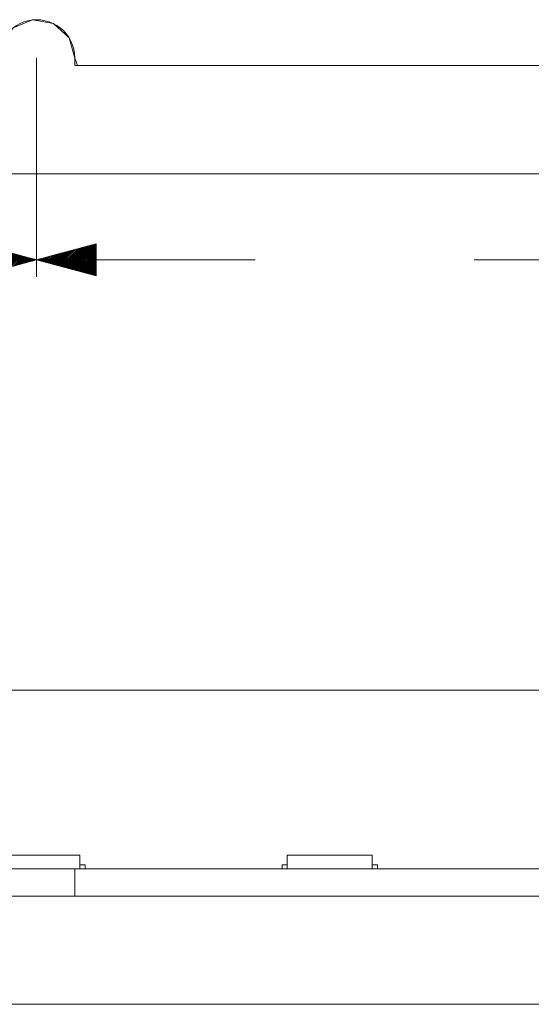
# Model space of a CAD drawing. Header units: inches. Extents: x 511 to 849, y 252 to 484.
# Tile 84 of 235: x 669 to 699, y 381 to 439. Entities that reach past the tile are written whole.
import ezdxf

# ---------------------------------------------------------------- set-up
doc = ezdxf.new("R2010")
doc.units = ezdxf.units.IN
doc.header["$MEASUREMENT"] = 0
for name, pattern in [('AI-Linetype-11', [25.719999, 12.86, -12.86]), ('AI-Linetype-13', [25.719999, 12.86, -12.86]), ('AI-Linetype-8', [25.719999, 12.86, -12.86]), ('AI-Linetype-9', [25.719999, 12.86, -12.86])]:
    doc.linetypes.add(name, pattern=pattern)
doc.layers.add('1', color=7, linetype='Continuous')
doc.layers.add('Top', color=7, linetype='Continuous')

# ---------------------------------------------------------------- blocks, each defined once
blk = doc.blocks.new('block 5')
at = {"layer": '1', "color": 8, "lineweight": 18, "true_color": 0x808080}
blk.add_lwpolyline([(517.869, 430.236), (805.569, 430.236)], dxfattribs=at)
blk = doc.blocks.new('block 11')
at = {"layer": '1', "color": 8, "lineweight": 18, "true_color": 0x808080}
blk.add_lwpolyline([(805.569, 399.908), (517.869, 399.908)], dxfattribs=at)
blk = doc.blocks.new('block 13')
at = {"layer": '1', "color": 8, "lineweight": 18, "true_color": 0x808080}
blk.add_lwpolyline([(517.869, 381.458), (805.569, 381.458)], dxfattribs=at)
blk = doc.blocks.new('block 1198')
at = {"layer": '1', "color": 18, "lineweight": 13, "true_color": 0x4c0000}
blk.add_lwpolyline([(774.34, 436.586), (672.557, 436.586)], dxfattribs=at)
blk = doc.blocks.new('block 1201')
at = {"layer": '1', "color": 18, "lineweight": 13, "true_color": 0x4c0000}
blk.add_lwpolyline([(672.557, 437.035), (672.557, 436.586)], dxfattribs=at)
blk = doc.blocks.new('block 1214')
at = {"layer": '1', "color": 18, "lineweight": 13, "true_color": 0x4c0000}
blk.add_lwpolyline([(774.34, 436.586), (672.557, 436.586)], dxfattribs=at)
blk = doc.blocks.new('block 1217')
at = {"layer": '1', "color": 18, "lineweight": 13, "true_color": 0x4c0000}
blk.add_lwpolyline([(672.557, 437.035), (672.557, 436.586)], dxfattribs=at)
blk = doc.blocks.new('block 1551')
at = {"layer": '1', "color": 155, "lineweight": 18, "true_color": 0x4c7299}
blk.add_lwpolyline([(685.045, 390.208), (690.045, 390.208)], dxfattribs=at)
blk = doc.blocks.new('block 1552')
at = {"layer": '1', "color": 155, "lineweight": 18, "true_color": 0x4c7299}
blk.add_lwpolyline([(684.745, 389.658), (685.045, 389.658)], dxfattribs=at)
blk = doc.blocks.new('block 1553')
at = {"layer": '1', "color": 155, "lineweight": 18, "true_color": 0x4c7299}
blk.add_lwpolyline([(690.345, 389.658), (690.045, 389.658)], dxfattribs=at)
blk = doc.blocks.new('block 1718')
at = {"layer": '1', "color": 155, "lineweight": 18, "true_color": 0x4c7299}
blk.add_lwpolyline([(667.858, 390.208), (672.858, 390.208)], dxfattribs=at)
blk = doc.blocks.new('block 1720')
at = {"layer": '1', "color": 155, "lineweight": 18, "true_color": 0x4c7299}
blk.add_lwpolyline([(673.158, 389.658), (672.858, 389.658)], dxfattribs=at)
blk = doc.blocks.new('block 1737')
at = {"layer": '1', "color": 155, "lineweight": 18, "true_color": 0x4c7299}
blk.add_lwpolyline([(690.045, 390.208), (690.045, 389.408)], dxfattribs=at)
blk = doc.blocks.new('block 1738')
at = {"layer": '1', "color": 155, "lineweight": 18, "true_color": 0x4c7299}
blk.add_lwpolyline([(685.045, 390.208), (685.045, 389.408)], dxfattribs=at)
blk = doc.blocks.new('block 1739')
at = {"layer": '1', "color": 155, "lineweight": 18, "true_color": 0x4c7299}
blk.add_lwpolyline([(690.345, 389.658), (690.345, 389.408)], dxfattribs=at)
blk = doc.blocks.new('block 1740')
at = {"layer": '1', "color": 155, "lineweight": 18, "true_color": 0x4c7299}
blk.add_lwpolyline([(684.745, 389.658), (684.745, 389.408)], dxfattribs=at)
blk = doc.blocks.new('block 1817')
at = {"layer": '1', "color": 155, "lineweight": 18, "true_color": 0x4c7299}
blk.add_lwpolyline([(672.557, 387.808), (672.557, 389.408)], dxfattribs=at)
blk = doc.blocks.new('block 1866')
at = {"layer": '1', "color": 155, "lineweight": 18, "true_color": 0x4c7299}
blk.add_lwpolyline([(672.858, 390.208), (672.858, 389.408)], dxfattribs=at)
blk = doc.blocks.new('block 1869')
at = {"layer": '1', "color": 155, "lineweight": 18, "true_color": 0x4c7299}
blk.add_lwpolyline([(673.158, 389.658), (673.158, 389.408)], dxfattribs=at)
blk = doc.blocks.new('block 1880')
at = {"layer": '1', "color": 18, "lineweight": 13, "true_color": 0x4c0000}
blk.add_lwpolyline([(774.34, 389.408), (672.557, 389.408)], dxfattribs=at)
blk = doc.blocks.new('block 1886')
at = {"layer": '1', "color": 18, "lineweight": 13, "true_color": 0x4c0000}
blk.add_lwpolyline([(690.099, 389.408), (687.039, 389.408)], dxfattribs=at)
blk = doc.blocks.new('block 1890')
at = {"layer": '1', "color": 18, "lineweight": 13, "true_color": 0x4c0000}
blk.add_lwpolyline([(672.912, 389.408), (669.851, 389.408)], dxfattribs=at)
blk = doc.blocks.new('block 1891')
at = {"layer": '1', "color": 18, "lineweight": 13, "true_color": 0x4c0000}
blk.add_lwpolyline([(672.912, 389.408), (669.851, 389.408)], dxfattribs=at)
blk = doc.blocks.new('block 1895')
at = {"layer": '1', "color": 18, "lineweight": 13, "true_color": 0x4c0000}
blk.add_lwpolyline([(774.34, 389.408), (672.557, 389.408)], dxfattribs=at)
blk = doc.blocks.new('block 1901')
at = {"layer": '1', "color": 18, "lineweight": 13, "true_color": 0x4c0000}
blk.add_lwpolyline([(690.099, 389.408), (687.039, 389.408)], dxfattribs=at)
blk = doc.blocks.new('block 1936')
at = {"layer": '1', "color": 18, "lineweight": 13, "true_color": 0x4c0000}
blk.add_lwpolyline([(672.557, 389.408), (785.678, 389.408)], dxfattribs=at)
blk = doc.blocks.new('block 1944')
at = {"layer": '1', "color": 18, "lineweight": 13, "true_color": 0x4c0000}
blk.add_lwpolyline([(690.099, 389.408), (687.039, 389.408)], dxfattribs=at)
blk = doc.blocks.new('block 1945')
at = {"layer": '1', "color": 18, "lineweight": 13, "true_color": 0x4c0000}
blk.add_lwpolyline([(684.039, 389.408), (684.439, 389.408)], dxfattribs=at)
blk = doc.blocks.new('block 1952')
at = {"layer": '1', "color": 18, "lineweight": 13, "true_color": 0x4c0000}
blk.add_lwpolyline([(672.912, 389.408), (669.851, 389.408)], dxfattribs=at)
blk = doc.blocks.new('block 1960')
at = {"layer": '1', "color": 18, "lineweight": 13, "true_color": 0x4c0000}
blk.add_lwpolyline([(690.099, 389.408), (687.039, 389.408)], dxfattribs=at)
blk = doc.blocks.new('block 1966')
at = {"layer": '1', "color": 18, "lineweight": 13, "true_color": 0x4c0000}
blk.add_lwpolyline([(672.557, 389.408), (785.678, 389.408)], dxfattribs=at)
blk = doc.blocks.new('block 1967')
at = {"layer": '1', "color": 18, "lineweight": 13, "true_color": 0x4c0000}
blk.add_lwpolyline([(672.912, 389.408), (669.851, 389.408)], dxfattribs=at)
blk = doc.blocks.new('block 1971')
at = {"layer": '1', "color": 18, "lineweight": 13, "true_color": 0x4c0000}
blk.add_lwpolyline([(684.039, 389.408), (684.439, 389.408)], dxfattribs=at)
blk = doc.blocks.new('block 3712')
at = {"layer": '1', "color": 193, "linetype": 'AI-Linetype-8', "lineweight": 18, "true_color": 0x9966cc}
blk.add_lwpolyline([(552.685, 425.186), (670.307, 425.186)], dxfattribs=at)
blk = doc.blocks.new('block 3713')
at = {"layer": '1', "color": 193, "linetype": 'AI-Linetype-9', "lineweight": 18, "true_color": 0x9966cc}
blk.add_lwpolyline([(670.307, 437.035), (670.307, 423.186)], dxfattribs=at)
blk = doc.blocks.new('block 3715')
at = {"layer": '1', "color": 193, "linetype": 'AI-Linetype-11', "lineweight": 18, "true_color": 0x9966cc}
blk.add_lwpolyline([(670.307, 425.186), (776.59, 425.186)], dxfattribs=at)
blk = doc.blocks.new('block 3717')
at = {"layer": '1', "color": 193, "linetype": 'AI-Linetype-13', "lineweight": 18, "true_color": 0x9966cc}
blk.add_lwpolyline([(670.307, 437.035), (670.307, 423.186)], dxfattribs=at)
blk = doc.blocks.new('block 4247')
at = {"layer": '1', "color": 155, "lineweight": 18, "true_color": 0x4c7299}
blk.add_lwpolyline([(672.557, 436.586), (672.557, 437.064), (672.54, 437.306), (672.497, 437.551), (672.425, 437.793), (672.326, 438.028), (672.2, 438.25), (672.05, 438.457), (671.88, 438.644), (671.692, 438.808), (671.492, 438.947), (671.281, 439.063), (671.053, 439.157), (670.813, 439.227), (670.562, 439.27), (670.307, 439.285), (670.051, 439.27), (669.801, 439.227), (669.56, 439.157), (669.333, 439.063), (669.122, 438.947), (668.922, 438.808), (668.734, 438.644), (668.563, 438.457), (668.414, 438.25), (668.288, 438.028), (668.188, 437.793), (668.117, 437.551), (668.073, 437.306), (668.057, 437.064), (668.057, 436.586)], dxfattribs=at)
blk = doc.blocks.new('block 4248')
at = {"layer": '1', "color": 155, "lineweight": 18, "true_color": 0x4c7299}
blk.add_lwpolyline([(774.34, 436.586), (672.557, 436.586)], dxfattribs=at)
blk = doc.blocks.new('block 4270')
at = {"layer": '1', "color": 18, "lineweight": 13, "true_color": 0x4c0000}
blk.add_lwpolyline([(741.703, 436.586), (703.306, 436.586), (684.108, 436.586), (674.509, 436.586), (673.309, 436.586), (672.709, 436.586), (672.557, 437.034), (672.214, 438.228), (671.299, 439.054), (670.067, 439.272), (668.93, 438.814), (668.19, 437.798), (668.057, 436.586)], dxfattribs=at)
blk = doc.blocks.new('block 4448')
at = {"layer": '1', "color": 18, "lineweight": 13, "true_color": 0x4c0000}
blk.add_lwpolyline([(741.703, 436.586), (703.306, 436.586), (684.108, 436.586), (674.509, 436.586), (673.309, 436.586), (672.709, 436.586), (672.557, 437.034), (672.214, 438.228), (671.299, 439.054), (670.067, 439.272), (668.93, 438.814), (668.19, 437.798), (668.057, 436.586)], dxfattribs=at)
blk = doc.blocks.new('block 5154')
at = {"layer": '1', "color": 155, "lineweight": 18, "true_color": 0x4c7299}
blk.add_lwpolyline([(672.557, 389.408), (672.557, 389.408), (672.545, 389.408), (672.509, 389.408), (672.448, 389.408), (672.362, 389.408), (672.253, 389.408), (672.121, 389.408), (671.97, 389.408), (671.802, 389.408), (671.621, 389.408), (671.43, 389.408), (671.227, 389.408), (671.011, 389.408), (670.783, 389.408), (670.307, 389.408), (669.831, 389.408), (669.603, 389.408), (669.386, 389.408), (669.184, 389.408), (668.993, 389.408), (668.811, 389.408), (668.643, 389.408), (668.492, 389.408), (668.361, 389.408), (668.251, 389.408), (668.166, 389.408), (668.105, 389.408), (668.069, 389.408), (668.057, 389.408), (668.057, 389.408)], dxfattribs=at)
blk = doc.blocks.new('block 5155')
at = {"layer": '1', "color": 155, "lineweight": 18, "true_color": 0x4c7299}
blk.add_lwpolyline([(774.34, 389.408), (672.557, 389.408)], dxfattribs=at)
blk = doc.blocks.new('block 5164')
at = {"layer": '1', "color": 155, "lineweight": 18, "true_color": 0x4c7299}
blk.add_lwpolyline([(672.557, 387.808), (672.557, 387.808), (672.545, 387.808), (672.509, 387.808), (672.448, 387.808), (672.362, 387.808), (672.253, 387.808), (672.121, 387.808), (671.97, 387.808), (671.802, 387.808), (671.621, 387.808), (671.43, 387.808), (671.227, 387.808), (671.011, 387.808), (670.783, 387.808), (670.307, 387.808), (669.831, 387.808), (669.603, 387.808), (669.386, 387.808), (669.184, 387.808), (668.993, 387.808), (668.811, 387.808), (668.643, 387.808), (668.492, 387.808), (668.361, 387.808), (668.251, 387.808), (668.166, 387.808), (668.105, 387.808), (668.069, 387.808), (668.057, 387.808), (668.057, 387.808)], dxfattribs=at)
blk = doc.blocks.new('block 5165')
at = {"layer": '1', "color": 155, "lineweight": 18, "true_color": 0x4c7299}
blk.add_lwpolyline([(774.34, 387.808), (672.557, 387.808)], dxfattribs=at)
blk = doc.blocks.new('block 5172')
at = {"layer": '1', "color": 18, "lineweight": 13, "true_color": 0x4c0000}
for points in [[(621.711, 389.408), (640.909, 389.408), (650.508, 389.408), (655.308, 389.408), (656.508, 389.408), (656.786, 389.408), (658.505, 389.408), (660.745, 389.408), (661.754, 389.408), (666.554, 389.408), (667.754, 389.408), (668.103, 389.408), (669.748, 389.408), (672.022, 389.408), (673, 389.408), (692.199, 389.408), (730.596, 389.408)], [(741.703, 389.408), (703.306, 389.408), (684.108, 389.408), (674.509, 389.408), (673.309, 389.408), (672.557, 389.408), (672.214, 389.408), (671.299, 389.408), (668.93, 389.408), (668.19, 389.408), (668.057, 389.408)]]:
    blk.add_lwpolyline(points, dxfattribs=at)
blk = doc.blocks.new('block 5191')
at = {"layer": '1', "color": 18, "lineweight": 13, "true_color": 0x4c0000}
blk.add_lwpolyline([(682.849, 389.408), (682.85, 389.408), (682.854, 389.408), (682.86, 389.408), (682.868, 389.408), (682.879, 389.408), (682.891, 389.408), (682.906, 389.408), (682.923, 389.408), (682.941, 389.408), (682.961, 389.408), (682.981, 389.408), (683.003, 389.408), (683.025, 389.408), (683.049, 389.408), (683.099, 389.408), (683.149, 389.408), (683.173, 389.408), (683.196, 389.408), (683.217, 389.408), (683.238, 389.408), (683.257, 389.408), (683.275, 389.408), (683.292, 389.408), (683.307, 389.408), (683.32, 389.408), (683.331, 389.408), (683.339, 389.408), (683.345, 389.408), (683.348, 389.408), (683.349, 389.408), (683.348, 389.408), (683.345, 389.408), (683.339, 389.408), (683.331, 389.408), (683.32, 389.408), (683.307, 389.408), (683.292, 389.408), (683.275, 389.408), (683.257, 389.408), (683.238, 389.408), (683.217, 389.408), (683.196, 389.408), (683.173, 389.408), (683.149, 389.408), (683.099, 389.408), (683.049, 389.408), (683.025, 389.408), (683.003, 389.408), (682.981, 389.408), (682.961, 389.408), (682.941, 389.408), (682.923, 389.408), (682.906, 389.408), (682.891, 389.408), (682.879, 389.408), (682.868, 389.408), (682.86, 389.408), (682.854, 389.408), (682.85, 389.408), (682.849, 389.408)], dxfattribs=at)
blk = doc.blocks.new('block 5192')
at = {"layer": '1', "color": 18, "lineweight": 13, "true_color": 0x4c0000}
blk.add_lwpolyline([(691.649, 389.408), (691.65, 389.408), (691.654, 389.408), (691.66, 389.408), (691.668, 389.408), (691.679, 389.408), (691.691, 389.408), (691.706, 389.408), (691.723, 389.408), (691.741, 389.408), (691.761, 389.408), (691.781, 389.408), (691.803, 389.408), (691.825, 389.408), (691.849, 389.408), (691.899, 389.408), (691.949, 389.408), (691.973, 389.408), (691.996, 389.408), (692.017, 389.408), (692.038, 389.408), (692.057, 389.408), (692.075, 389.408), (692.092, 389.408), (692.107, 389.408), (692.12, 389.408), (692.131, 389.408), (692.139, 389.408), (692.145, 389.408), (692.148, 389.408), (692.149, 389.408), (692.148, 389.408), (692.145, 389.408), (692.139, 389.408), (692.131, 389.408), (692.12, 389.408), (692.107, 389.408), (692.092, 389.408), (692.075, 389.408), (692.057, 389.408), (692.038, 389.408), (692.017, 389.408), (691.996, 389.408), (691.973, 389.408), (691.949, 389.408), (691.899, 389.408), (691.849, 389.408), (691.825, 389.408), (691.803, 389.408), (691.781, 389.408), (691.761, 389.408), (691.741, 389.408), (691.723, 389.408), (691.706, 389.408), (691.691, 389.408), (691.679, 389.408), (691.668, 389.408), (691.66, 389.408), (691.654, 389.408), (691.65, 389.408), (691.649, 389.408)], dxfattribs=at)
blk = doc.blocks.new('block 5193')
at = {"layer": '1', "color": 18, "lineweight": 13, "true_color": 0x4c0000}
blk.add_open_spline([(690.399, 389.408), (690.222, 389.408), (690.046, 389.408), (689.869, 389.408), (689.833, 389.408), (689.798, 389.408), (689.762, 389.408), (688.854, 389.408), (687.947, 389.408), (687.039, 389.408), (686.942, 389.408), (686.846, 389.408), (686.749, 389.408), (686.846, 389.408), (686.942, 389.408), (687.039, 389.408), (687.947, 389.408), (688.854, 389.408), (689.762, 389.408), (689.798, 389.408), (689.833, 389.408), (689.869, 389.408), (690.046, 389.408), (690.222, 389.408), (690.399, 389.408), (690.199, 389.408), (689.999, 389.408), (689.799, 389.408), (689.999, 389.408), (690.199, 389.408), (690.399, 389.408)], degree=3, knots=[0, 0, 0, 0, 1, 1, 1, 2, 2, 2, 3, 3, 3, 4, 4, 4, 5, 5, 5, 6, 6, 6, 7, 7, 7, 8, 8, 8, 9, 9, 9, 10, 10, 10, 10], dxfattribs=at)
blk = doc.blocks.new('block 5194')
at = {"layer": '1', "color": 18, "lineweight": 13, "true_color": 0x4c0000}
blk.add_open_spline([(690.399, 389.408), (690.222, 389.408), (690.046, 389.408), (689.869, 389.408), (689.833, 389.408), (689.798, 389.408), (689.762, 389.408), (688.854, 389.408), (687.947, 389.408), (687.039, 389.408), (686.942, 389.408), (686.846, 389.408), (686.749, 389.408), (686.846, 389.408), (686.942, 389.408), (687.039, 389.408), (687.947, 389.408), (688.854, 389.408), (689.762, 389.408), (689.798, 389.408), (689.833, 389.408), (689.869, 389.408), (690.046, 389.408), (690.222, 389.408), (690.399, 389.408), (690.199, 389.408), (689.999, 389.408), (689.799, 389.408), (689.999, 389.408), (690.199, 389.408), (690.399, 389.408)], degree=3, knots=[0, 0, 0, 0, 1, 1, 1, 2, 2, 2, 3, 3, 3, 4, 4, 4, 5, 5, 5, 6, 6, 6, 7, 7, 7, 8, 8, 8, 9, 9, 9, 10, 10, 10, 10], dxfattribs=at)
blk = doc.blocks.new('block 5195')
at = {"layer": '1', "color": 18, "lineweight": 13, "true_color": 0x4c0000}
blk.add_open_spline([(685.96, 389.408), (686.056, 389.408), (686.153, 389.408), (686.249, 389.408), (686.153, 389.408), (686.056, 389.408), (685.96, 389.408), (685.719, 389.408), (685.478, 389.408), (685.237, 389.408), (685.201, 389.408), (685.165, 389.408), (685.129, 389.408), (684.953, 389.408), (684.776, 389.408), (684.599, 389.408), (684.799, 389.408), (684.999, 389.408), (685.199, 389.408), (684.999, 389.408), (684.799, 389.408), (684.599, 389.408), (684.776, 389.408), (684.953, 389.408), (685.129, 389.408), (685.165, 389.408), (685.201, 389.408), (685.237, 389.408), (685.478, 389.408), (685.719, 389.408), (685.96, 389.408)], degree=3, knots=[0, 0, 0, 0, 1, 1, 1, 2, 2, 2, 3, 3, 3, 4, 4, 4, 5, 5, 5, 6, 6, 6, 7, 7, 7, 8, 8, 8, 9, 9, 9, 10, 10, 10, 10], dxfattribs=at)
blk = doc.blocks.new('block 5196')
at = {"layer": '1', "color": 18, "lineweight": 13, "true_color": 0x4c0000}
blk.add_open_spline([(685.96, 389.408), (686.056, 389.408), (686.153, 389.408), (686.249, 389.408), (686.153, 389.408), (686.056, 389.408), (685.96, 389.408), (685.719, 389.408), (685.478, 389.408), (685.237, 389.408), (685.201, 389.408), (685.165, 389.408), (685.129, 389.408), (684.953, 389.408), (684.776, 389.408), (684.599, 389.408), (684.799, 389.408), (684.999, 389.408), (685.199, 389.408), (684.999, 389.408), (684.799, 389.408), (684.599, 389.408), (684.776, 389.408), (684.953, 389.408), (685.129, 389.408), (685.165, 389.408), (685.201, 389.408), (685.237, 389.408), (685.478, 389.408), (685.719, 389.408), (685.96, 389.408)], degree=3, knots=[0, 0, 0, 0, 1, 1, 1, 2, 2, 2, 3, 3, 3, 4, 4, 4, 5, 5, 5, 6, 6, 6, 7, 7, 7, 8, 8, 8, 9, 9, 9, 10, 10, 10, 10], dxfattribs=at)
blk = doc.blocks.new('block 5240')
at = {"layer": '1', "color": 18, "lineweight": 13, "true_color": 0x4c0000}
blk.add_lwpolyline([(674.462, 389.408), (674.463, 389.408), (674.466, 389.408), (674.472, 389.408), (674.48, 389.408), (674.491, 389.408), (674.504, 389.408), (674.519, 389.408), (674.536, 389.408), (674.554, 389.408), (674.573, 389.408), (674.594, 389.408), (674.615, 389.408), (674.638, 389.408), (674.662, 389.408), (674.712, 389.408), (674.762, 389.408), (674.786, 389.408), (674.808, 389.408), (674.83, 389.408), (674.85, 389.408), (674.87, 389.408), (674.888, 389.408), (674.905, 389.408), (674.92, 389.408), (674.932, 389.408), (674.943, 389.408), (674.951, 389.408), (674.957, 389.408), (674.961, 389.408), (674.962, 389.408), (674.961, 389.408), (674.957, 389.408), (674.951, 389.408), (674.943, 389.408), (674.932, 389.408), (674.92, 389.408), (674.905, 389.408), (674.888, 389.408), (674.87, 389.408), (674.85, 389.408), (674.83, 389.408), (674.808, 389.408), (674.786, 389.408), (674.762, 389.408), (674.712, 389.408), (674.662, 389.408), (674.638, 389.408), (674.615, 389.408), (674.594, 389.408), (674.573, 389.408), (674.554, 389.408), (674.536, 389.408), (674.519, 389.408), (674.504, 389.408), (674.491, 389.408), (674.48, 389.408), (674.472, 389.408), (674.466, 389.408), (674.463, 389.408), (674.462, 389.408)], dxfattribs=at)
blk = doc.blocks.new('block 5241')
at = {"layer": '1', "color": 18, "lineweight": 13, "true_color": 0x4c0000}
blk.add_open_spline([(673.212, 389.408), (673.035, 389.408), (672.858, 389.408), (672.682, 389.408), (672.646, 389.408), (672.61, 389.408), (672.574, 389.408), (671.667, 389.408), (670.759, 389.408), (669.851, 389.408), (669.755, 389.408), (669.658, 389.408), (669.562, 389.408), (669.658, 389.408), (669.755, 389.408), (669.851, 389.408), (670.759, 389.408), (671.667, 389.408), (672.574, 389.408), (672.61, 389.408), (672.646, 389.408), (672.682, 389.408), (672.858, 389.408), (673.035, 389.408), (673.212, 389.408), (673.012, 389.408), (672.812, 389.408), (672.612, 389.408), (672.812, 389.408), (673.012, 389.408), (673.212, 389.408)], degree=3, knots=[0, 0, 0, 0, 1, 1, 1, 2, 2, 2, 3, 3, 3, 4, 4, 4, 5, 5, 5, 6, 6, 6, 7, 7, 7, 8, 8, 8, 9, 9, 9, 10, 10, 10, 10], dxfattribs=at)
blk = doc.blocks.new('block 5242')
at = {"layer": '1', "color": 18, "lineweight": 13, "true_color": 0x4c0000}
blk.add_open_spline([(673.212, 389.408), (673.035, 389.408), (672.858, 389.408), (672.682, 389.408), (672.646, 389.408), (672.61, 389.408), (672.574, 389.408), (671.667, 389.408), (670.759, 389.408), (669.851, 389.408), (669.755, 389.408), (669.658, 389.408), (669.562, 389.408), (669.658, 389.408), (669.755, 389.408), (669.851, 389.408), (670.759, 389.408), (671.667, 389.408), (672.574, 389.408), (672.61, 389.408), (672.646, 389.408), (672.682, 389.408), (672.858, 389.408), (673.035, 389.408), (673.212, 389.408), (673.012, 389.408), (672.812, 389.408), (672.612, 389.408), (672.812, 389.408), (673.012, 389.408), (673.212, 389.408)], degree=3, knots=[0, 0, 0, 0, 1, 1, 1, 2, 2, 2, 3, 3, 3, 4, 4, 4, 5, 5, 5, 6, 6, 6, 7, 7, 7, 8, 8, 8, 9, 9, 9, 10, 10, 10, 10], dxfattribs=at)
blk = doc.blocks.new('block 5278')
at = {"layer": '1', "color": 18, "lineweight": 13, "true_color": 0x4c0000}
blk.add_lwpolyline([(674.462, 389.408), (674.463, 389.408), (674.466, 389.408), (674.472, 389.408), (674.48, 389.408), (674.491, 389.408), (674.504, 389.408), (674.519, 389.408), (674.536, 389.408), (674.554, 389.408), (674.573, 389.408), (674.594, 389.408), (674.615, 389.408), (674.638, 389.408), (674.662, 389.408), (674.712, 389.408), (674.762, 389.408), (674.786, 389.408), (674.808, 389.408), (674.83, 389.408), (674.85, 389.408), (674.87, 389.408), (674.888, 389.408), (674.905, 389.408), (674.92, 389.408), (674.932, 389.408), (674.943, 389.408), (674.951, 389.408), (674.957, 389.408), (674.961, 389.408), (674.962, 389.408), (674.961, 389.408), (674.957, 389.408), (674.951, 389.408), (674.943, 389.408), (674.932, 389.408), (674.92, 389.408), (674.905, 389.408), (674.888, 389.408), (674.87, 389.408), (674.85, 389.408), (674.83, 389.408), (674.808, 389.408), (674.786, 389.408), (674.762, 389.408), (674.712, 389.408), (674.662, 389.408), (674.638, 389.408), (674.615, 389.408), (674.594, 389.408), (674.573, 389.408), (674.554, 389.408), (674.536, 389.408), (674.519, 389.408), (674.504, 389.408), (674.491, 389.408), (674.48, 389.408), (674.472, 389.408), (674.466, 389.408), (674.463, 389.408), (674.462, 389.408)], dxfattribs=at)
blk = doc.blocks.new('block 5288')
at = {"layer": '1', "color": 18, "lineweight": 13, "true_color": 0x4c0000}
blk.add_lwpolyline([(682.849, 389.408), (682.85, 389.408), (682.854, 389.408), (682.86, 389.408), (682.868, 389.408), (682.879, 389.408), (682.891, 389.408), (682.906, 389.408), (682.923, 389.408), (682.941, 389.408), (682.961, 389.408), (682.981, 389.408), (683.003, 389.408), (683.025, 389.408), (683.049, 389.408), (683.099, 389.408), (683.149, 389.408), (683.173, 389.408), (683.196, 389.408), (683.217, 389.408), (683.238, 389.408), (683.257, 389.408), (683.275, 389.408), (683.292, 389.408), (683.307, 389.408), (683.32, 389.408), (683.331, 389.408), (683.339, 389.408), (683.345, 389.408), (683.348, 389.408), (683.349, 389.408), (683.348, 389.408), (683.345, 389.408), (683.339, 389.408), (683.331, 389.408), (683.32, 389.408), (683.307, 389.408), (683.292, 389.408), (683.275, 389.408), (683.257, 389.408), (683.238, 389.408), (683.217, 389.408), (683.196, 389.408), (683.173, 389.408), (683.149, 389.408), (683.099, 389.408), (683.049, 389.408), (683.025, 389.408), (683.003, 389.408), (682.981, 389.408), (682.961, 389.408), (682.941, 389.408), (682.923, 389.408), (682.906, 389.408), (682.891, 389.408), (682.879, 389.408), (682.868, 389.408), (682.86, 389.408), (682.854, 389.408), (682.85, 389.408), (682.849, 389.408)], dxfattribs=at)
blk = doc.blocks.new('block 5295')
at = {"layer": '1', "color": 18, "lineweight": 13, "true_color": 0x4c0000}
blk.add_open_spline([(685.96, 389.408), (686.056, 389.408), (686.153, 389.408), (686.249, 389.408), (686.153, 389.408), (686.056, 389.408), (685.96, 389.408), (685.719, 389.408), (685.478, 389.408), (685.237, 389.408), (685.201, 389.408), (685.165, 389.408), (685.129, 389.408), (684.953, 389.408), (684.776, 389.408), (684.599, 389.408), (684.799, 389.408), (684.999, 389.408), (685.199, 389.408), (684.999, 389.408), (684.799, 389.408), (684.599, 389.408), (684.776, 389.408), (684.953, 389.408), (685.129, 389.408), (685.165, 389.408), (685.201, 389.408), (685.237, 389.408), (685.478, 389.408), (685.719, 389.408), (685.96, 389.408)], degree=3, knots=[0, 0, 0, 0, 1, 1, 1, 2, 2, 2, 3, 3, 3, 4, 4, 4, 5, 5, 5, 6, 6, 6, 7, 7, 7, 8, 8, 8, 9, 9, 9, 10, 10, 10, 10], dxfattribs=at)
blk = doc.blocks.new('block 5302')
at = {"layer": '1', "color": 18, "lineweight": 13, "true_color": 0x4c0000}
blk.add_open_spline([(673.212, 389.408), (673.035, 389.408), (672.858, 389.408), (672.682, 389.408), (672.646, 389.408), (672.61, 389.408), (672.574, 389.408), (671.667, 389.408), (670.759, 389.408), (669.851, 389.408), (669.755, 389.408), (669.658, 389.408), (669.562, 389.408), (669.658, 389.408), (669.755, 389.408), (669.851, 389.408), (670.759, 389.408), (671.667, 389.408), (672.574, 389.408), (672.61, 389.408), (672.646, 389.408), (672.682, 389.408), (672.858, 389.408), (673.035, 389.408), (673.212, 389.408), (673.012, 389.408), (672.812, 389.408), (672.612, 389.408), (672.812, 389.408), (673.012, 389.408), (673.212, 389.408)], degree=3, knots=[0, 0, 0, 0, 1, 1, 1, 2, 2, 2, 3, 3, 3, 4, 4, 4, 5, 5, 5, 6, 6, 6, 7, 7, 7, 8, 8, 8, 9, 9, 9, 10, 10, 10, 10], dxfattribs=at)
blk = doc.blocks.new('block 5314')
at = {"layer": '1', "color": 18, "lineweight": 13, "true_color": 0x4c0000}
blk.add_open_spline([(690.399, 389.408), (690.222, 389.408), (690.046, 389.408), (689.869, 389.408), (689.833, 389.408), (689.798, 389.408), (689.762, 389.408), (688.854, 389.408), (687.947, 389.408), (687.039, 389.408), (686.942, 389.408), (686.846, 389.408), (686.749, 389.408), (686.846, 389.408), (686.942, 389.408), (687.039, 389.408), (687.947, 389.408), (688.854, 389.408), (689.762, 389.408), (689.798, 389.408), (689.833, 389.408), (689.869, 389.408), (690.046, 389.408), (690.222, 389.408), (690.399, 389.408), (690.199, 389.408), (689.999, 389.408), (689.799, 389.408), (689.999, 389.408), (690.199, 389.408), (690.399, 389.408)], degree=3, knots=[0, 0, 0, 0, 1, 1, 1, 2, 2, 2, 3, 3, 3, 4, 4, 4, 5, 5, 5, 6, 6, 6, 7, 7, 7, 8, 8, 8, 9, 9, 9, 10, 10, 10, 10], dxfattribs=at)
blk = doc.blocks.new('block 5317')
at = {"layer": '1', "color": 18, "lineweight": 13, "true_color": 0x4c0000}
blk.add_open_spline([(690.399, 389.408), (690.222, 389.408), (690.046, 389.408), (689.869, 389.408), (689.833, 389.408), (689.798, 389.408), (689.762, 389.408), (688.854, 389.408), (687.947, 389.408), (687.039, 389.408), (686.942, 389.408), (686.846, 389.408), (686.749, 389.408), (686.846, 389.408), (686.942, 389.408), (687.039, 389.408), (687.947, 389.408), (688.854, 389.408), (689.762, 389.408), (689.798, 389.408), (689.833, 389.408), (689.869, 389.408), (690.046, 389.408), (690.222, 389.408), (690.399, 389.408), (690.199, 389.408), (689.999, 389.408), (689.799, 389.408), (689.999, 389.408), (690.199, 389.408), (690.399, 389.408)], degree=3, knots=[0, 0, 0, 0, 1, 1, 1, 2, 2, 2, 3, 3, 3, 4, 4, 4, 5, 5, 5, 6, 6, 6, 7, 7, 7, 8, 8, 8, 9, 9, 9, 10, 10, 10, 10], dxfattribs=at)
blk = doc.blocks.new('block 5340')
at = {"layer": '1', "color": 18, "lineweight": 13, "true_color": 0x4c0000}
blk.add_open_spline([(685.96, 389.408), (686.056, 389.408), (686.153, 389.408), (686.249, 389.408), (686.153, 389.408), (686.056, 389.408), (685.96, 389.408), (685.719, 389.408), (685.478, 389.408), (685.237, 389.408), (685.201, 389.408), (685.165, 389.408), (685.129, 389.408), (684.953, 389.408), (684.776, 389.408), (684.599, 389.408), (684.799, 389.408), (684.999, 389.408), (685.199, 389.408), (684.999, 389.408), (684.799, 389.408), (684.599, 389.408), (684.776, 389.408), (684.953, 389.408), (685.129, 389.408), (685.165, 389.408), (685.201, 389.408), (685.237, 389.408), (685.478, 389.408), (685.719, 389.408), (685.96, 389.408)], degree=3, knots=[0, 0, 0, 0, 1, 1, 1, 2, 2, 2, 3, 3, 3, 4, 4, 4, 5, 5, 5, 6, 6, 6, 7, 7, 7, 8, 8, 8, 9, 9, 9, 10, 10, 10, 10], dxfattribs=at)
blk = doc.blocks.new('block 5347')
at = {"layer": '1', "color": 18, "lineweight": 13, "true_color": 0x4c0000}
blk.add_lwpolyline([(691.649, 389.408), (691.65, 389.408), (691.654, 389.408), (691.66, 389.408), (691.668, 389.408), (691.679, 389.408), (691.691, 389.408), (691.706, 389.408), (691.723, 389.408), (691.741, 389.408), (691.761, 389.408), (691.781, 389.408), (691.803, 389.408), (691.825, 389.408), (691.849, 389.408), (691.899, 389.408), (691.949, 389.408), (691.973, 389.408), (691.996, 389.408), (692.017, 389.408), (692.038, 389.408), (692.057, 389.408), (692.075, 389.408), (692.092, 389.408), (692.107, 389.408), (692.12, 389.408), (692.131, 389.408), (692.139, 389.408), (692.145, 389.408), (692.148, 389.408), (692.149, 389.408), (692.148, 389.408), (692.145, 389.408), (692.139, 389.408), (692.131, 389.408), (692.12, 389.408), (692.107, 389.408), (692.092, 389.408), (692.075, 389.408), (692.057, 389.408), (692.038, 389.408), (692.017, 389.408), (691.996, 389.408), (691.973, 389.408), (691.949, 389.408), (691.899, 389.408), (691.849, 389.408), (691.825, 389.408), (691.803, 389.408), (691.781, 389.408), (691.761, 389.408), (691.741, 389.408), (691.723, 389.408), (691.706, 389.408), (691.691, 389.408), (691.679, 389.408), (691.668, 389.408), (691.66, 389.408), (691.654, 389.408), (691.65, 389.408), (691.649, 389.408)], dxfattribs=at)
blk = doc.blocks.new('block 5350')
at = {"layer": '1', "color": 18, "lineweight": 13, "true_color": 0x4c0000}
for points in [[(621.711, 389.408), (640.909, 389.408), (650.508, 389.408), (655.308, 389.408), (656.508, 389.408), (656.786, 389.408), (658.505, 389.408), (660.745, 389.408), (661.754, 389.408), (666.554, 389.408), (667.754, 389.408), (668.103, 389.408), (669.748, 389.408), (672.022, 389.408), (673, 389.408), (692.199, 389.408), (730.596, 389.408)], [(741.703, 389.408), (703.306, 389.408), (684.108, 389.408), (674.509, 389.408), (673.309, 389.408), (672.557, 389.408), (672.214, 389.408), (671.299, 389.408), (668.93, 389.408), (668.19, 389.408), (668.057, 389.408)]]:
    blk.add_lwpolyline(points, dxfattribs=at)
blk = doc.blocks.new('block 5358')
at = {"layer": '1', "color": 18, "lineweight": 13, "true_color": 0x4c0000}
blk.add_open_spline([(673.212, 389.408), (673.035, 389.408), (672.858, 389.408), (672.682, 389.408), (672.646, 389.408), (672.61, 389.408), (672.574, 389.408), (671.667, 389.408), (670.759, 389.408), (669.851, 389.408), (669.755, 389.408), (669.658, 389.408), (669.562, 389.408), (669.658, 389.408), (669.755, 389.408), (669.851, 389.408), (670.759, 389.408), (671.667, 389.408), (672.574, 389.408), (672.61, 389.408), (672.646, 389.408), (672.682, 389.408), (672.858, 389.408), (673.035, 389.408), (673.212, 389.408), (673.012, 389.408), (672.812, 389.408), (672.612, 389.408), (672.812, 389.408), (673.012, 389.408), (673.212, 389.408)], degree=3, knots=[0, 0, 0, 0, 1, 1, 1, 2, 2, 2, 3, 3, 3, 4, 4, 4, 5, 5, 5, 6, 6, 6, 7, 7, 7, 8, 8, 8, 9, 9, 9, 10, 10, 10, 10], dxfattribs=at)
blk = doc.blocks.new('block 5466')
at = {"layer": '1', "color": 18, "lineweight": 13, "true_color": 0x4c0000}
blk.add_lwpolyline([(668.057, 389.408), (668.057, 389.408), (668.073, 389.408), (668.116, 389.408), (668.188, 389.408), (668.287, 389.408), (668.413, 389.408), (668.562, 389.408), (668.733, 389.408), (668.921, 389.408), (669.121, 389.408), (669.332, 389.408), (669.56, 389.408), (669.801, 389.408), (670.307, 389.408), (670.813, 389.408), (671.054, 389.408), (671.281, 389.408), (671.493, 389.408), (671.693, 389.408), (671.88, 389.408), (672.051, 389.408), (672.201, 389.408), (672.327, 389.408), (672.426, 389.408), (672.497, 389.408), (672.541, 389.408), (672.557, 389.408), (672.557, 389.408)], dxfattribs=at)
blk = doc.blocks.new('block 5478')
at = {"layer": '1', "color": 18, "lineweight": 13, "true_color": 0x4c0000}
blk.add_lwpolyline([(668.057, 389.408), (668.057, 389.408), (668.073, 389.408), (668.116, 389.408), (668.188, 389.408), (668.287, 389.408), (668.413, 389.408), (668.562, 389.408), (668.733, 389.408), (668.921, 389.408), (669.121, 389.408), (669.332, 389.408), (669.56, 389.408), (669.801, 389.408), (670.307, 389.408), (670.813, 389.408), (671.054, 389.408), (671.281, 389.408), (671.493, 389.408), (671.693, 389.408), (671.88, 389.408), (672.051, 389.408), (672.201, 389.408), (672.327, 389.408), (672.426, 389.408), (672.497, 389.408), (672.541, 389.408), (672.557, 389.408), (672.557, 389.408)], dxfattribs=at)
blk = doc.blocks.new('block 6115')
at = {"layer": 'Top', "lineweight": 0}
for points in [[(670.307, 425.186), (666.807, 424.248), (666.807, 426.124), (670.307, 425.186), (670.307, 425.186)], [(666.807, 426.113), (666.816, 426.122)], [(666.807, 426.023), (666.887, 426.103)], [(666.807, 425.933), (666.957, 426.084)], [(666.807, 425.843), (667.028, 426.065)], [(666.807, 425.754), (667.099, 426.046)], [(666.807, 425.664), (667.17, 426.027)], [(666.807, 425.574), (667.241, 426.008)], [(666.807, 425.484), (667.311, 425.989)], [(666.807, 425.394), (667.382, 425.97)], [(666.807, 425.305), (667.453, 425.951)], [(666.807, 425.215), (667.524, 425.932)], [(666.807, 425.125), (667.595, 425.913)], [(666.807, 425.035), (667.666, 425.894)], [(666.807, 424.945), (667.736, 425.875)], [(666.807, 424.856), (667.807, 425.856)], [(666.807, 424.766), (667.878, 425.837)], [(666.807, 424.676), (667.949, 425.818)], [(666.807, 424.586), (668.02, 425.799)], [(666.807, 424.496), (668.091, 425.78)], [(666.807, 424.407), (668.161, 425.761)], [(666.807, 424.317), (668.232, 425.742)], [(666.836, 424.256), (668.303, 425.723)], [(666.959, 424.289), (668.374, 425.704)], [(667.081, 424.322), (668.445, 425.685)], [(667.204, 424.355), (668.516, 425.666)], [(667.327, 424.388), (668.586, 425.647)], [(667.449, 424.421), (668.657, 425.628)], [(667.572, 424.453), (668.728, 425.609)], [(667.695, 424.486), (668.799, 425.59)], [(667.817, 424.519), (668.87, 425.571)], [(667.94, 424.552), (668.94, 425.552)], [(668.063, 424.585), (669.011, 425.533)], [(668.186, 424.618), (669.082, 425.514)], [(668.308, 424.651), (669.153, 425.495)], [(668.431, 424.683), (669.224, 425.476)], [(668.554, 424.716), (669.295, 425.457)], [(668.676, 424.749), (669.365, 425.438)], [(668.799, 424.782), (669.436, 425.419)], [(668.922, 424.815), (669.507, 425.4)], [(669.044, 424.848), (669.578, 425.382)], [(669.167, 424.881), (669.649, 425.363)], [(669.29, 424.914), (669.72, 425.344)], [(669.412, 424.946), (669.79, 425.325)], [(669.535, 424.979), (669.861, 425.306)], [(669.658, 425.012), (669.932, 425.287)], [(669.78, 425.045), (670.003, 425.268)], [(669.903, 425.078), (670.074, 425.249)], [(670.026, 425.111), (670.144, 425.23)], [(670.148, 425.144), (670.215, 425.211)], [(670.271, 425.177), (670.286, 425.192)]]:
    blk.add_lwpolyline(points, dxfattribs=at)
blk = doc.blocks.new('block 6119')
at = {"layer": 'Top', "lineweight": 0}
for points in [[(670.307, 425.186), (673.807, 426.124), (673.807, 424.248), (670.307, 425.186), (670.307, 425.186)], [(671.278, 424.926), (671.988, 425.637)], [(671.349, 424.907), (672.111, 425.67)], [(671.419, 424.888), (672.234, 425.702)], [(671.49, 424.869), (672.356, 425.735)], [(671.561, 424.85), (672.479, 425.768)], [(671.632, 424.831), (672.602, 425.801)], [(671.703, 424.812), (672.724, 425.834)], [(671.773, 424.793), (672.847, 425.867)], [(671.844, 424.774), (672.97, 425.9)], [(671.915, 424.755), (673.092, 425.933)], [(671.986, 424.736), (673.215, 425.965)], [(672.057, 424.717), (673.338, 425.998)], [(672.128, 424.698), (673.46, 426.031)], [(672.198, 424.679), (673.583, 426.064)], [(672.269, 424.66), (673.706, 426.097)], [(672.34, 424.641), (673.807, 426.108)], [(672.411, 424.622), (673.807, 426.018)], [(672.482, 424.603), (673.807, 425.929)], [(672.553, 424.584), (673.807, 425.839)], [(672.623, 424.565), (673.807, 425.749)], [(672.694, 424.546), (673.807, 425.659)], [(670.357, 425.173), (670.394, 425.209)], [(670.428, 425.154), (670.516, 425.242)], [(670.499, 425.135), (670.639, 425.275)], [(670.569, 425.116), (670.762, 425.308)], [(670.64, 425.097), (670.884, 425.341)], [(670.711, 425.078), (671.007, 425.374)], [(670.782, 425.059), (671.13, 425.407)], [(670.853, 425.04), (671.252, 425.439)], [(670.924, 425.021), (671.375, 425.472)], [(670.994, 425.002), (671.498, 425.505)], [(671.065, 424.983), (671.62, 425.538)], [(671.136, 424.964), (671.743, 425.571)], [(671.207, 424.945), (671.866, 425.604)], [(672.765, 424.528), (673.807, 425.569)], [(672.836, 424.509), (673.807, 425.48)], [(672.907, 424.49), (673.807, 425.39)], [(672.977, 424.471), (673.807, 425.3)], [(673.048, 424.452), (673.807, 425.21)], [(673.119, 424.433), (673.807, 425.12)], [(673.19, 424.414), (673.807, 425.031)], [(673.261, 424.395), (673.807, 424.941)], [(673.332, 424.376), (673.807, 424.851)], [(673.402, 424.357), (673.807, 424.761)], [(673.473, 424.338), (673.807, 424.671)], [(673.544, 424.319), (673.807, 424.582)], [(673.615, 424.3), (673.807, 424.492)], [(673.686, 424.281), (673.807, 424.402)], [(673.757, 424.262), (673.807, 424.312)]]:
    blk.add_lwpolyline(points, dxfattribs=at)

msp = doc.modelspace()

# ---------------------------------------------------------------- block references
at = {"layer": '1'}
for name in ['block 4270', 'block 4448', 'block 4247', 'block 3713', 'block 3717', 'block 1201', 'block 1217', 'block 1198', 'block 1214', 'block 4248', 'block 5', 'block 3712', 'block 3715', 'block 11', 'block 1718', 'block 1866', 'block 1551', 'block 1738', 'block 1737', 'block 5172', 'block 5350', 'block 5154', 'block 5466', 'block 5478', 'block 5241', 'block 5242', 'block 5302', 'block 5358', 'block 1890', 'block 1891', 'block 1952', 'block 1967', 'block 1817', 'block 1880', 'block 1895', 'block 1936', 'block 1966', 'block 5155', 'block 1720', 'block 1869', 'block 5240', 'block 5278', 'block 5191', 'block 5288', 'block 1945', 'block 1971', 'block 5195', 'block 5196', 'block 5295', 'block 5340', 'block 1552', 'block 1740', 'block 5193', 'block 5194', 'block 5314', 'block 5317', 'block 1886', 'block 1901', 'block 1944', 'block 1960', 'block 1553', 'block 1739', 'block 5192', 'block 5347', 'block 5164', 'block 5165', 'block 13']:
    msp.add_blockref(name, (0, 0), dxfattribs=at)
at = {"layer": 'Top'}
for name in ['block 6115', 'block 6119']:
    msp.add_blockref(name, (0, 0), dxfattribs=at)

doc.saveas('drawing.dxf')
